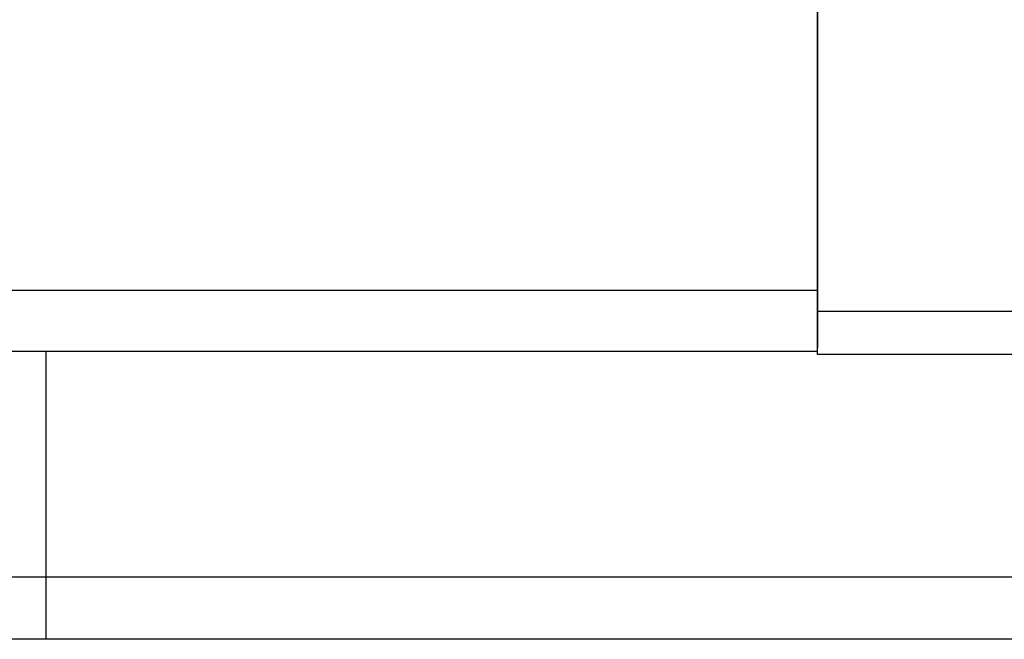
# Model space of a CAD drawing. Header units: millimetres. Extents: x 297 to 544, y 73 to 152.
# Tile 35 of 53: x 477 to 488, y 88 to 95. Entities that reach past the tile are written whole.
import ezdxf
from ezdxf.lldxf.tags import DXFTag

# ---------------------------------------------------------------- set-up
doc = ezdxf.new("R2010")
doc.units = ezdxf.units.MM
doc.header["$LTSCALE"] = 0.1
for name, color, linetype in [('2', 7, 'CONTINUOUS'), ('HID', 2, 'DASHED'), ('OUT', 3, 'CONTINUOUS')]:
    doc.layers.add(name, color=color, linetype=linetype)
tags = doc.linetypes.add('DASHED', pattern=[25.72, 12.86, -12.86]).pattern_tags.tags
tags[6:7] = [DXFTag(74, 4), DXFTag(75, 0), DXFTag(340, '0'), DXFTag(46, 0.0), DXFTag(50, 0.0), DXFTag(44, 0.0), DXFTag(45, 0.0)]
tags[4:5] = [DXFTag(74, 4), DXFTag(75, 0), DXFTag(340, '0'), DXFTag(46, 0.0), DXFTag(50, 0.0), DXFTag(44, 0.0), DXFTag(45, 0.0)]

msp = doc.modelspace()

# ---------------------------------------------------------------- linework, layer by layer
at = {"layer": '2', "color": 0, "linetype": 'Continuous'}
for p, q in [((486.077, 91.783), (486.077, 111.083)), ((486.077, 105.555), (486.077, 91.719)), ((486.077, 92.019), (463.177, 92.019)), ((486.077, 92.019), (486.077, 91.365)), ((486.077, 91.783), (492.077, 91.783)), ((486.077, 91.319), (463.177, 91.319)), ((486.077, 91.319), (463.177, 91.319)), ((485.998, 91.319), (485.998, 91.319)), ((486.077, 91.319), (486.077, 91.365)), ((486.077, 91.283), (486.077, 91.319)), ((486.077, 91.283), (486.077, 91.283)), ((492.077, 91.283), (486.077, 91.283)), ((544.377, 88.733), (424.151, 88.733)), ((544.377, 88.019), (404.977, 88.019))]:
    msp.add_line(p, q, dxfattribs=at)
at = {"layer": 'HID', "color": 0}
msp.add_line((477.227, 91.319), (477.227, 88.019), dxfattribs=at)
at = {"layer": 'OUT', "color": 0, "linetype": 'Continuous'}
for p, q in [((486.077, 92.719), (486.077, 95.741)), ((486.077, 91.319), (486.077, 92.719)), ((486.077, 91.283), (486.077, 91.319))]:
    msp.add_line(p, q, dxfattribs=at)

doc.saveas('drawing.dxf')
